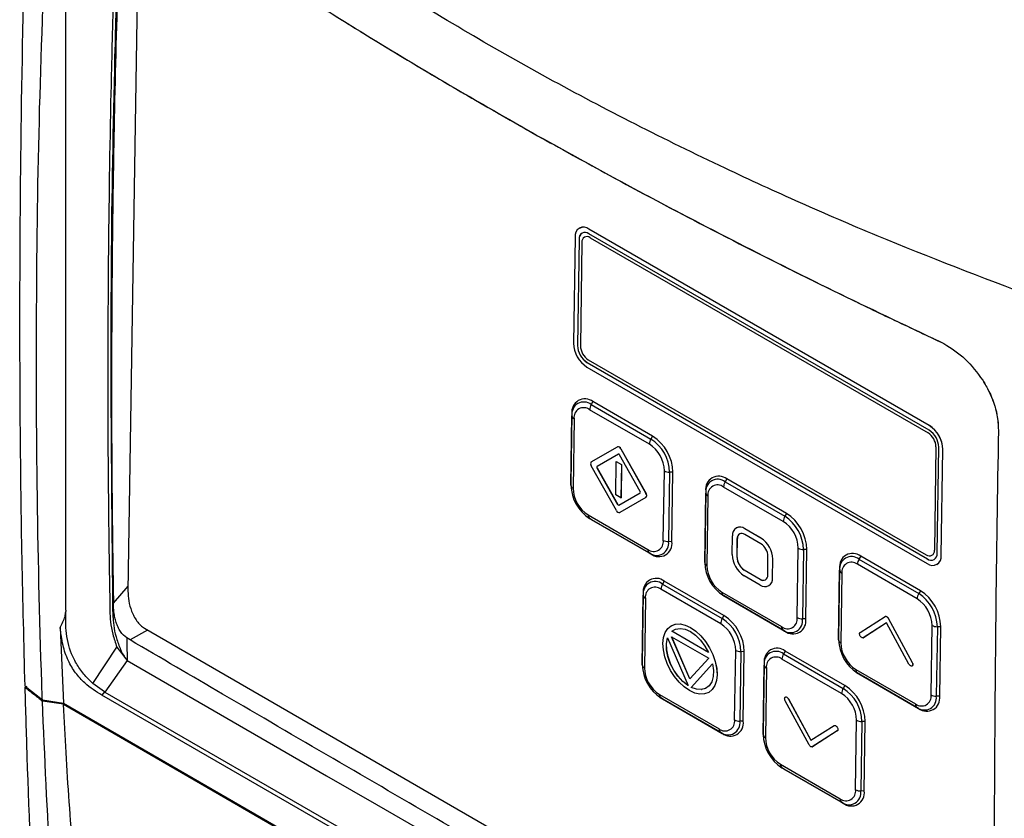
# Model space of a CAD drawing. Header units: millimetres. Extents: x -0.387 to 0.594, y -0.166 to 0.447.
# Tile 89 of 109: x 0.373 to 0.459, y 0.276 to 0.346. Entities that reach past the tile are written whole.
import ezdxf

# ---------------------------------------------------------------- set-up
doc = ezdxf.new("R2010")
doc.units = ezdxf.units.MM
doc.layers.add('FORMAT', color=7, linetype='Continuous')

msp = doc.modelspace()

# ---------------------------------------------------------------- linework, layer by layer
at = {"layer": 'FORMAT', "color": 7, "linetype": 'Continuous', "lineweight": 25}
for p, q in [((0.376901, 0.294369), (0.376901, 0.357966)), ((0.38332, 0.3579), (0.382344, 0.296038)), ((0.421926, 0.327876), (0.421919, 0.327872)), ((0.452601, 0.310149), (0.422762, 0.327375)), ((0.422775, 0.327791), (0.422768, 0.327787)), ((0.452607, 0.31056), (0.422768, 0.327787)), ((0.452614, 0.310564), (0.422775, 0.327791)), ((0.421545, 0.327081), (0.421405, 0.317775)), ((0.421898, 0.326877), (0.421759, 0.317571)), ((0.421905, 0.326881), (0.421766, 0.317575)), ((0.421905, 0.326881), (0.421898, 0.326877)), ((0.422151, 0.326614), (0.422015, 0.317555)), ((0.42287, 0.32703), (0.452498, 0.309925)), ((0.453479, 0.317949), (0.453892, 0.317741)), ((0.421759, 0.317571), (0.421766, 0.317575)), ((0.4226, 0.316097), (0.422592, 0.316093)), ((0.422592, 0.316093), (0.452432, 0.298866)), ((0.4226, 0.316097), (0.452439, 0.29887)), ((0.42271, 0.316324), (0.452337, 0.299219)), ((0.422586, 0.315681), (0.452426, 0.298454)), ((0.457287, 0.314529), (0.457452, 0.314264)), ((0.423119, 0.312653), (0.422968, 0.312398)), ((0.428351, 0.309633), (0.423119, 0.312653)), ((0.42806, 0.308924), (0.422827, 0.311945)), ((0.422968, 0.312398), (0.4282, 0.309377)), ((0.421273, 0.311588), (0.421181, 0.305494)), ((0.421181, 0.305325), (0.421273, 0.31142)), ((0.421273, 0.311588), (0.421273, 0.31142)), ((0.421463, 0.311157), (0.421372, 0.305063)), ((0.452607, 0.31056), (0.452614, 0.310564)), ((0.428351, 0.309633), (0.4282, 0.309377)), ((0.422971, 0.307381), (0.425259, 0.308697)), ((0.425268, 0.308702), (0.425261, 0.308698)), ((0.425559, 0.308524), (0.425566, 0.308528)), ((0.425559, 0.308524), (0.427765, 0.304608)), ((0.425566, 0.308528), (0.427772, 0.304612)), ((0.453192, 0.308694), (0.453057, 0.299635)), ((0.453295, 0.299364), (0.453435, 0.30867)), ((0.453649, 0.29916), (0.453788, 0.308466)), ((0.453656, 0.299164), (0.453795, 0.30847)), ((0.453795, 0.30847), (0.453788, 0.308466)), ((0.42535, 0.308059), (0.423468, 0.306976)), ((0.425353, 0.30806), (0.423475, 0.30698)), ((0.42511, 0.304499), (0.425156, 0.307409)), ((0.425156, 0.307409), (0.425163, 0.307413)), ((0.425156, 0.307409), (0.42562, 0.307141)), ((0.425163, 0.307413), (0.425627, 0.307145)), ((0.42535, 0.308059), (0.425351, 0.308059)), ((0.427264, 0.304781), (0.42545, 0.308001)), ((0.425171, 0.303117), (0.422966, 0.307032)), ((0.423466, 0.30686), (0.423473, 0.306864)), ((0.423466, 0.30686), (0.42528, 0.303642)), ((0.423468, 0.306976), (0.423475, 0.30698)), ((0.423473, 0.306864), (0.425288, 0.303646)), ((0.42562, 0.307141), (0.425574, 0.304231)), ((0.425627, 0.307145), (0.425581, 0.304235)), ((0.42562, 0.307141), (0.425627, 0.307145)), ((0.429286, 0.300494), (0.429378, 0.306588)), ((0.429837, 0.306475), (0.429746, 0.300381)), ((0.430134, 0.306472), (0.429837, 0.306475)), ((0.430042, 0.300378), (0.430134, 0.306472)), ((0.434856, 0.305877), (0.434705, 0.305622)), ((0.434705, 0.305622), (0.439938, 0.302601)), ((0.440089, 0.302856), (0.434856, 0.305877)), ((0.421181, 0.305494), (0.421181, 0.305325)), ((0.43301, 0.304811), (0.432919, 0.298717)), ((0.43301, 0.304811), (0.43301, 0.304643)), ((0.439798, 0.302148), (0.434565, 0.305168)), ((0.425574, 0.304231), (0.42511, 0.304499)), ((0.42538, 0.303584), (0.427262, 0.304664)), ((0.427759, 0.304259), (0.425471, 0.302943)), ((0.427766, 0.304263), (0.425478, 0.302947)), ((0.425574, 0.304231), (0.425581, 0.304235)), ((0.427759, 0.304259), (0.427766, 0.304263)), ((0.427765, 0.304608), (0.427772, 0.304612)), ((0.432919, 0.298549), (0.43301, 0.304643)), ((0.433201, 0.304381), (0.43311, 0.298287)), ((0.42528, 0.303642), (0.425288, 0.303646)), ((0.422689, 0.302727), (0.427922, 0.299706)), ((0.422759, 0.302459), (0.422899, 0.302372)), ((0.428051, 0.299403), (0.422818, 0.302423)), ((0.422964, 0.302333), (0.422818, 0.302423)), ((0.422899, 0.302372), (0.422964, 0.302333)), ((0.422964, 0.302333), (0.428196, 0.299313)), ((0.42547, 0.302942), (0.425477, 0.302946)), ((0.425471, 0.302943), (0.425478, 0.302947)), ((0.440089, 0.302856), (0.439938, 0.302601)), ((0.435688, 0.301591), (0.435681, 0.301587)), ((0.436429, 0.301512), (0.436436, 0.301516)), ((0.437843, 0.300696), (0.436429, 0.301512)), ((0.43785, 0.3007), (0.436436, 0.301516)), ((0.435325, 0.299242), (0.43535, 0.300889)), ((0.435749, 0.298997), (0.435774, 0.300644)), ((0.435757, 0.299001), (0.435781, 0.300648)), ((0.435774, 0.300644), (0.435781, 0.300648)), ((0.437836, 0.300202), (0.436422, 0.301018)), ((0.437843, 0.300696), (0.43785, 0.3007)), ((0.430042, 0.300378), (0.429746, 0.300381)), ((0.441024, 0.293717), (0.441115, 0.299812)), ((0.441575, 0.299699), (0.441484, 0.293605)), ((0.441871, 0.299696), (0.441575, 0.299699)), ((0.44178, 0.293602), (0.441871, 0.299696)), ((0.428196, 0.299313), (0.428051, 0.299403)), ((0.432919, 0.298717), (0.432919, 0.298549)), ((0.435749, 0.298997), (0.435757, 0.299001)), ((0.438436, 0.297446), (0.438461, 0.299093)), ((0.438861, 0.297201), (0.438885, 0.298848)), ((0.438868, 0.297205), (0.438892, 0.298852)), ((0.438885, 0.298848), (0.438892, 0.298852)), ((0.446594, 0.299101), (0.446443, 0.298846)), ((0.446443, 0.298846), (0.451676, 0.295825)), ((0.451826, 0.29608), (0.446594, 0.299101)), ((0.452432, 0.298866), (0.452439, 0.29887)), ((0.453649, 0.29916), (0.453656, 0.299164)), ((0.436375, 0.297889), (0.436382, 0.297893)), ((0.437789, 0.297072), (0.436375, 0.297889)), ((0.437796, 0.297076), (0.436382, 0.297893)), ((0.444748, 0.298035), (0.444657, 0.291941)), ((0.444657, 0.291773), (0.444748, 0.297867)), ((0.444748, 0.298035), (0.444748, 0.297867)), ((0.451535, 0.295371), (0.446303, 0.298392)), ((0.453274, 0.298369), (0.453281, 0.298373)), ((0.437782, 0.296578), (0.436367, 0.297395)), ((0.437789, 0.297072), (0.437796, 0.297076)), ((0.438861, 0.297201), (0.438868, 0.297205)), ((0.444939, 0.297604), (0.444847, 0.29151)), ((0.38107, 0.294972), (0.382351, 0.296471)), ((0.434314, 0.293186), (0.429082, 0.296206)), ((0.429373, 0.296915), (0.429222, 0.29666)), ((0.429222, 0.29666), (0.434455, 0.293639)), ((0.434605, 0.293894), (0.429373, 0.296915)), ((0.43853, 0.296503), (0.438537, 0.296507)), ((0.427527, 0.295849), (0.427436, 0.289755)), ((0.427436, 0.289587), (0.427527, 0.295681)), ((0.427527, 0.295849), (0.427527, 0.295681)), ((0.427717, 0.295419), (0.427626, 0.289324)), ((0.434427, 0.295951), (0.43966, 0.29293)), ((0.434497, 0.295683), (0.434637, 0.295596)), ((0.439788, 0.292626), (0.434556, 0.295647)), ((0.434702, 0.295557), (0.434556, 0.295647)), ((0.434637, 0.295596), (0.434702, 0.295557)), ((0.434702, 0.295557), (0.439934, 0.292536)), ((0.451826, 0.29608), (0.451676, 0.295825)), ((0.376901, 0.294369), (0.376901, 0.294254)), ((0.434605, 0.293894), (0.434455, 0.293639)), ((0.44178, 0.293602), (0.441484, 0.293605)), ((0.446545, 0.292426), (0.448724, 0.293824)), ((0.449006, 0.293661), (0.449013, 0.293665)), ((0.449006, 0.293661), (0.451106, 0.289793)), ((0.449013, 0.293665), (0.451113, 0.289797)), ((0.376394, 0.292849), (0.376691, 0.286209)), ((0.383785, 0.292786), (0.458367, 0.249729)), ((0.429448, 0.292402), (0.429672, 0.292756)), ((0.429672, 0.292756), (0.429972, 0.293007)), ((0.429972, 0.293007), (0.430337, 0.293143)), ((0.429972, 0.293007), (0.42998, 0.293011)), ((0.42998, 0.293011), (0.430344, 0.293147)), ((0.430031, 0.29252), (0.430368, 0.292709)), ((0.430038, 0.292524), (0.430368, 0.292709)), ((0.430337, 0.293143), (0.43075, 0.29316)), ((0.430337, 0.293143), (0.430344, 0.293147)), ((0.430344, 0.293147), (0.430757, 0.293163)), ((0.430368, 0.292709), (0.430764, 0.292767)), ((0.43075, 0.29316), (0.430757, 0.293163)), ((0.43075, 0.29316), (0.431196, 0.293063)), ((0.430757, 0.293163), (0.431203, 0.293067)), ((0.430764, 0.292767), (0.431201, 0.292694)), ((0.431196, 0.293063), (0.431203, 0.293067)), ((0.431196, 0.293063), (0.431663, 0.292849)), ((0.431201, 0.292694), (0.431658, 0.292492)), ((0.431203, 0.293067), (0.43167, 0.292853)), ((0.431663, 0.292849), (0.43167, 0.292853)), ((0.431663, 0.292849), (0.432127, 0.292529)), ((0.43167, 0.292853), (0.432134, 0.292533)), ((0.448858, 0.293258), (0.446823, 0.291951)), ((0.448858, 0.293257), (0.44683, 0.291955)), ((0.450819, 0.289645), (0.448858, 0.293258)), ((0.452762, 0.286941), (0.452853, 0.293035)), ((0.453313, 0.292923), (0.453221, 0.286829)), ((0.453609, 0.29292), (0.453313, 0.292923)), ((0.453518, 0.286826), (0.453609, 0.29292)), ((0.382538, 0.291759), (0.382237, 0.291937)), ((0.382238, 0.291933), (0.382238, 0.291938)), ((0.384052, 0.292632), (0.382537, 0.291758)), ((0.42925, 0.291453), (0.429303, 0.291964)), ((0.429303, 0.291964), (0.429448, 0.292402)), ((0.429567, 0.291451), (0.42966, 0.29194)), ((0.429574, 0.291455), (0.429664, 0.29193)), ((0.42966, 0.29194), (0.431451, 0.287758)), ((0.430013, 0.292035), (0.433264, 0.290158)), ((0.431596, 0.28834), (0.430013, 0.292035)), ((0.431602, 0.288346), (0.430025, 0.292028)), ((0.430031, 0.29252), (0.430038, 0.292524)), ((0.433261, 0.290655), (0.430031, 0.29252)), ((0.433254, 0.290667), (0.430038, 0.292524)), ((0.431658, 0.292492), (0.432114, 0.292167)), ((0.432114, 0.292167), (0.432547, 0.291738)), ((0.432127, 0.292529), (0.432134, 0.292533)), ((0.432127, 0.292529), (0.432571, 0.292111)), ((0.432134, 0.292533), (0.432578, 0.292115)), ((0.432571, 0.292111), (0.432578, 0.292115)), ((0.432571, 0.292111), (0.432976, 0.291622)), ((0.432578, 0.292115), (0.432983, 0.291626)), ((0.439934, 0.292536), (0.439788, 0.292626)), ((0.444657, 0.291941), (0.444657, 0.291773)), ((0.446823, 0.291951), (0.44683, 0.291955)), ((0.379268, 0.287949), (0.381364, 0.291142)), ((0.381364, 0.291143), (0.382278, 0.289949)), ((0.429287, 0.290889), (0.42925, 0.291453)), ((0.429567, 0.291451), (0.429574, 0.291455)), ((0.429576, 0.290898), (0.429567, 0.291451)), ((0.429583, 0.290902), (0.429574, 0.291455)), ((0.432547, 0.291738), (0.432935, 0.291227)), ((0.432935, 0.291227), (0.433261, 0.290655)), ((0.432976, 0.291622), (0.432983, 0.291626)), ((0.432976, 0.291622), (0.43333, 0.291072)), ((0.432983, 0.291626), (0.433337, 0.291076)), ((0.43333, 0.291072), (0.433337, 0.291076)), ((0.43333, 0.291072), (0.433618, 0.290484)), ((0.433337, 0.291076), (0.433625, 0.290488)), ((0.429416, 0.290293), (0.429287, 0.290889)), ((0.429626, 0.289688), (0.429416, 0.290293)), ((0.429576, 0.290898), (0.429583, 0.290902)), ((0.42969, 0.290304), (0.429576, 0.290898)), ((0.429697, 0.290308), (0.429583, 0.290902)), ((0.42969, 0.290304), (0.429697, 0.290308)), ((0.429898, 0.289704), (0.42969, 0.290304)), ((0.429905, 0.289708), (0.429697, 0.290308)), ((0.433264, 0.290158), (0.431596, 0.28834)), ((0.433618, 0.290484), (0.433625, 0.290488)), ((0.433618, 0.290484), (0.433831, 0.289881)), ((0.433625, 0.290488), (0.433838, 0.289885)), ((0.435541, 0.284755), (0.435632, 0.29085)), ((0.436091, 0.290737), (0.436, 0.284643)), ((0.436388, 0.290734), (0.436091, 0.290737)), ((0.436297, 0.28464), (0.436388, 0.290734)), ((0.444921, 0.287062), (0.439688, 0.290083)), ((0.439979, 0.290792), (0.439828, 0.290537)), ((0.439828, 0.290537), (0.445061, 0.287516)), ((0.445212, 0.287771), (0.439979, 0.290792)), ((0.382278, 0.289949), (0.380325, 0.287198)), ((0.427436, 0.289755), (0.427436, 0.289587)), ((0.429916, 0.289096), (0.429626, 0.289688)), ((0.429898, 0.289704), (0.429905, 0.289708)), ((0.430199, 0.28912), (0.429898, 0.289704)), ((0.430206, 0.289124), (0.429905, 0.289708)), ((0.431723, 0.287601), (0.433608, 0.28966)), ((0.43173, 0.287605), (0.433609, 0.289657)), ((0.433608, 0.28966), (0.433688, 0.289075)), ((0.433831, 0.289881), (0.433838, 0.289885)), ((0.433831, 0.289881), (0.43396, 0.289281)), ((0.433838, 0.289885), (0.433967, 0.289285)), ((0.43396, 0.289281), (0.433967, 0.289285)), ((0.43396, 0.289281), (0.433997, 0.288712)), ((0.433967, 0.289285), (0.434004, 0.288716)), ((0.438133, 0.289726), (0.438042, 0.283632)), ((0.438042, 0.283464), (0.438133, 0.289558)), ((0.438133, 0.289726), (0.438133, 0.289558)), ((0.438324, 0.289295), (0.438233, 0.283201)), ((0.451106, 0.289793), (0.451113, 0.289797)), ((0.430273, 0.288544), (0.429916, 0.289096)), ((0.430199, 0.28912), (0.430206, 0.289124)), ((0.430568, 0.288585), (0.430199, 0.28912)), ((0.430575, 0.288589), (0.430206, 0.289124)), ((0.430681, 0.288051), (0.430273, 0.288544)), ((0.430568, 0.288585), (0.430575, 0.288589)), ((0.430994, 0.288122), (0.430568, 0.288585)), ((0.431001, 0.288126), (0.430575, 0.288589)), ((0.43366, 0.288543), (0.433532, 0.28809)), ((0.433688, 0.289075), (0.43366, 0.288543)), ((0.433997, 0.288712), (0.433944, 0.288198)), ((0.434004, 0.288716), (0.433951, 0.288202)), ((0.433997, 0.288712), (0.434004, 0.288716)), ((0.446165, 0.289174), (0.451397, 0.286154)), ((0.446234, 0.288906), (0.446375, 0.288819)), ((0.451526, 0.28585), (0.446294, 0.288871)), ((0.446439, 0.288781), (0.446294, 0.288871)), ((0.446375, 0.288819), (0.446439, 0.288781)), ((0.446439, 0.288781), (0.451672, 0.28576)), ((0.373323, 0.287709), (0.374837, 0.286497)), ((0.373471, 0.287694), (0.373325, 0.287617)), ((0.380294, 0.287216), (0.379268, 0.287949)), ((0.431122, 0.287637), (0.430681, 0.288051)), ((0.430994, 0.288122), (0.431001, 0.288126)), ((0.431451, 0.287758), (0.430994, 0.288122)), ((0.431445, 0.287773), (0.431001, 0.288126)), ((0.43158, 0.287317), (0.431122, 0.287637)), ((0.431723, 0.287601), (0.43173, 0.287605)), ((0.432184, 0.287435), (0.431723, 0.287601)), ((0.432191, 0.287439), (0.43173, 0.287605)), ((0.432997, 0.287504), (0.432616, 0.287405)), ((0.433002, 0.287508), (0.432623, 0.287409)), ((0.433308, 0.287738), (0.432997, 0.287504)), ((0.433532, 0.28809), (0.433308, 0.287738)), ((0.433799, 0.287757), (0.433572, 0.287407)), ((0.433806, 0.287761), (0.433579, 0.287411)), ((0.433944, 0.288198), (0.433799, 0.287757)), ((0.433799, 0.287757), (0.433806, 0.287761)), ((0.433951, 0.288202), (0.433806, 0.287761)), ((0.433944, 0.288198), (0.433951, 0.288202)), ((0.445212, 0.287771), (0.445061, 0.287516)), ((0.380294, 0.287216), (0.380067, 0.286922)), ((0.455608, 0.243312), (0.380067, 0.286922)), ((0.380294, 0.287216), (0.380324, 0.287197)), ((0.380325, 0.287198), (0.455803, 0.243624)), ((0.428944, 0.286989), (0.434176, 0.283968)), ((0.429013, 0.286721), (0.429154, 0.286634)), ((0.434305, 0.283664), (0.429073, 0.286685)), ((0.429218, 0.286595), (0.429073, 0.286685)), ((0.429154, 0.286634), (0.429218, 0.286595)), ((0.432045, 0.287105), (0.43158, 0.287317)), ((0.432492, 0.287008), (0.432045, 0.287105)), ((0.432184, 0.287435), (0.432191, 0.287439)), ((0.432616, 0.287405), (0.432184, 0.287435)), ((0.432623, 0.287409), (0.432191, 0.287439)), ((0.432907, 0.287023), (0.432492, 0.287008)), ((0.432616, 0.287405), (0.432623, 0.287409)), ((0.433271, 0.287159), (0.432907, 0.287023)), ((0.433572, 0.287407), (0.433271, 0.287159)), ((0.433271, 0.287159), (0.433278, 0.287163)), ((0.433579, 0.287411), (0.433278, 0.287163)), ((0.433572, 0.287407), (0.433579, 0.287411)), ((0.439988, 0.286753), (0.439995, 0.286756)), ((0.453518, 0.286826), (0.453221, 0.286829)), ((0.374837, 0.286497), (0.376691, 0.286209)), ((0.376695, 0.286117), (0.374841, 0.286405)), ((0.376691, 0.286209), (0.458466, 0.239)), ((0.376695, 0.286117), (0.458467, 0.238909)), ((0.429218, 0.286595), (0.434451, 0.283574)), ((0.442063, 0.282563), (0.439975, 0.286438)), ((0.440263, 0.286583), (0.44027, 0.286587)), ((0.440263, 0.286583), (0.442213, 0.282965)), ((0.44027, 0.286587), (0.44222, 0.282969)), ((0.451672, 0.28576), (0.451526, 0.28585)), ((0.436297, 0.28464), (0.436, 0.284643)), ((0.442213, 0.282965), (0.444258, 0.284254)), ((0.444401, 0.284242), (0.444408, 0.284246)), ((0.444533, 0.284103), (0.44454, 0.284107)), ((0.446147, 0.278632), (0.446238, 0.284726)), ((0.446698, 0.284614), (0.446607, 0.27852)), ((0.446994, 0.284611), (0.446698, 0.284614)), ((0.446903, 0.278517), (0.446994, 0.284611)), ((0.434451, 0.283574), (0.434305, 0.283664)), ((0.438042, 0.283632), (0.438042, 0.283464)), ((0.444535, 0.283779), (0.442346, 0.282399)), ((0.444542, 0.283783), (0.442353, 0.282402)), ((0.444535, 0.283779), (0.444542, 0.283783)), ((0.442346, 0.282399), (0.442353, 0.282402)), ((0.43955, 0.280865), (0.444783, 0.277845)), ((0.43962, 0.280597), (0.43976, 0.28051)), ((0.444912, 0.277541), (0.439679, 0.280562)), ((0.439825, 0.280472), (0.439679, 0.280562)), ((0.43976, 0.28051), (0.439825, 0.280472)), ((0.439825, 0.280472), (0.445057, 0.277451)), ((0.446903, 0.278517), (0.446607, 0.27852)), ((0.445057, 0.277451), (0.444912, 0.277541))]:
    msp.add_line(p, q, dxfattribs=at)
at = {"layer": 'FORMAT', "color": 7, "linetype": 'Continuous', "lineweight": 25, "flags": 128}
msp.add_lwpolyline([(0.382278, 0.289948), (0.391017, 0.284903), (0.399757, 0.279858), (0.404126, 0.277336), (0.408496, 0.274813), (0.41992, 0.268218)], dxfattribs=at)
at = {"layer": 'FORMAT', "color": 7, "linetype": 'Continuous', "lineweight": 25}
for centre, radius, start, end in [((0.422296, 0.327191), 0.0007595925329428, 51.627713, 188.367873), ((0.422429, 0.326955), 0.0005361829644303, 51.627713, 188.367873), ((0.42251, 0.326936), 0.0006070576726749, 124.062992, 185.249557), ((0.422276, 0.327088), 0.0008620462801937, 54.635944, 113.911449), ((0.422593, 0.326679), 0.0004468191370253, 51.627713, 188.367873), ((0.423978, 0.317846), 0.0025738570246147, 181.583314, 237.265735), ((0.423575, 0.317621), 0.0018168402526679, 181.583314, 237.265735), ((0.423582, 0.317625), 0.001816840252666, 181.583314, 237.265735), ((0.423529, 0.317597), 0.0015140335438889, 181.583314, 237.265735), ((0.422407, 0.311755), 0.0011463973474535, 51.627713, 188.367873), ((0.422314, 0.311573), 0.0010527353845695, 51.627713, 188.367873), ((0.422301, 0.31128), 0.0008473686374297, 51.627713, 188.367873), ((0.423777, 0.3119), 0.0009502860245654, 148.348783, 177.27632), ((0.421596, 0.311454), 0.0003256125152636, 186.068663, 245.815481), ((0.451618, 0.30862), 0.0018168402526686, 1.583314, 57.265735), ((0.451215, 0.308395), 0.0025738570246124, 1.583314, 57.265735), ((0.451222, 0.308399), 0.0025738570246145, 1.583314, 57.265735), ((0.429009, 0.308879), 0.0009502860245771, 148.348783, 177.27632), ((0.426271, 0.306377), 0.003567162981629, 1.583314, 57.265735), ((0.42625, 0.306365), 0.0038845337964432, 1.583314, 57.265735), ((0.451679, 0.308652), 0.0015140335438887, 1.583314, 57.265735), ((0.425311, 0.308441), 0.0002618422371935, 18.520518, 101.389416), ((0.425318, 0.308444), 0.0002618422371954, 18.520518, 101.389416), ((0.426507, 0.306509), 0.0028712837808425, 1.583314, 57.265735), ((0.42317, 0.307203), 0.000267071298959, 138.258398, 219.932618), ((0.425367, 0.307973), 8.72807457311e-05, 18.520518, 101.389416), ((0.423535, 0.306917), 8.90546748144e-05, 138.26797, 219.95485), ((0.423542, 0.306921), 8.90546748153e-05, 138.26797, 219.95485), ((0.429828, 0.307433), 0.0009577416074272, 241.92747, 270.531994), ((0.434145, 0.304978), 0.0011463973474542, 51.627713, 188.367873), ((0.434052, 0.304797), 0.0010527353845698, 51.627713, 188.367873), ((0.435514, 0.305123), 0.0009502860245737, 148.348783, 177.27632), ((0.424747, 0.305424), 0.0035671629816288, 181.583314, 237.265735), ((0.421505, 0.30536), 0.0003256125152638, 186.068663, 245.815481), ((0.424242, 0.305142), 0.0028712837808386, 181.583314, 237.265735), ((0.427196, 0.304723), 8.89849015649e-05, 318.212659, 39.946543), ((0.434039, 0.304504), 0.0008473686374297, 51.627713, 188.367873), ((0.42756, 0.304437), 0.0002670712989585, 318.258398, 39.932618), ((0.427567, 0.304441), 0.0002670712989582, 318.258398, 39.932618), ((0.433334, 0.304678), 0.0003256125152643, 186.068663, 245.815481), ((0.425419, 0.3032), 0.0002618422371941, 198.520518, 281.389416), ((0.425363, 0.30367), 8.72879758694e-05, 198.557103, 281.352831), ((0.425372, 0.303675), 8.926699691e-05, 199.125588, 278.530442), ((0.423023, 0.302689), 0.0003355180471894, 173.578943, 232.44974), ((0.440747, 0.302102), 0.0009502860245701, 148.348783, 177.27632), ((0.438009, 0.2996), 0.0035671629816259, 1.583314, 57.265735), ((0.437988, 0.299589), 0.0038845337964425, 1.583314, 57.265735), ((0.436013, 0.300987), 0.0006702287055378, 51.627713, 188.367873), ((0.435996, 0.300896), 0.0007606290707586, 54.635944, 113.911449), ((0.438245, 0.299732), 0.0028712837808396, 1.583314, 57.265735), ((0.428448, 0.30037), 0.0008473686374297, 231.627713, 8.367873), ((0.429737, 0.301339), 0.0009577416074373, 241.92747, 270.531994), ((0.436172, 0.300703), 0.0004021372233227, 51.627713, 188.367873), ((0.436235, 0.30069), 0.0004552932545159, 124.062992, 185.249557), ((0.436615, 0.298785), 0.0022710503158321, 1.583314, 57.265735), ((0.436622, 0.298789), 0.002271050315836, 1.583314, 57.265735), ((0.428255, 0.299669), 0.0003355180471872, 173.578943, 232.44974), ((0.428704, 0.300228), 0.0010527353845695, 231.627713, 8.367873), ((0.428908, 0.300211), 0.0011463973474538, 231.627713, 8.367873), ((0.437099, 0.299055), 0.0013626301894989, 1.583314, 57.265735), ((0.441566, 0.300657), 0.0009577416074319, 241.92747, 270.531994), ((0.452614, 0.29957), 0.0004468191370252, 231.627713, 8.367873), ((0.437595, 0.299305), 0.0022710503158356, 181.583314, 237.265735), ((0.437112, 0.299035), 0.0013626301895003, 181.583314, 237.265735), ((0.437119, 0.299039), 0.0013626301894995, 181.583314, 237.265735), ((0.445882, 0.298202), 0.0011463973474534, 51.627713, 188.367873), ((0.44579, 0.29802), 0.0010527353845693, 51.627713, 188.367873), ((0.447252, 0.298347), 0.0009502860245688, 148.348783, 177.27632), ((0.452897, 0.29905), 0.0007595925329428, 231.627713, 8.367873), ((0.452765, 0.299286), 0.0005361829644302, 231.627713, 8.367873), ((0.452791, 0.299366), 0.000608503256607, 234.635944, 293.911449), ((0.452823, 0.299074), 0.0008372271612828, 303.137169, 6.17538), ((0.436485, 0.298648), 0.0035671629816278, 181.583314, 237.265735), ((0.433243, 0.298584), 0.000325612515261, 186.068663, 245.815481), ((0.43598, 0.298366), 0.0028712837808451, 181.583314, 237.265735), ((0.445072, 0.297901), 0.0003256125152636, 186.068663, 245.815481), ((0.445777, 0.297728), 0.0008473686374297, 51.627713, 188.367873), ((0.428661, 0.296016), 0.0011463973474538, 51.627713, 188.367873), ((0.438198, 0.297104), 0.0006702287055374, 231.627713, 8.367873), ((0.438039, 0.297388), 0.0004021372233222, 231.627713, 8.367873), ((0.43806, 0.297448), 0.000456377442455, 234.635944, 293.911449), ((0.438112, 0.297136), 0.0007588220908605, 304.062992, 5.249557), ((0.428569, 0.295834), 0.0010527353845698, 51.627713, 188.367873), ((0.428556, 0.295542), 0.0008473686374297, 51.627713, 188.367873), ((0.430031, 0.296161), 0.0009502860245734, 148.348783, 177.27632), ((0.427851, 0.295716), 0.0003256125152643, 186.068663, 245.815481), ((0.43476, 0.295913), 0.0003355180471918, 173.578943, 232.44974), ((0.449983, 0.292956), 0.0028712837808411, 1.583314, 57.265735), ((0.452485, 0.295326), 0.0009502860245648, 148.348783, 177.27632), ((0.449747, 0.292824), 0.003567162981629, 1.583314, 57.265735), ((0.449726, 0.292812), 0.0038845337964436, 1.583314, 57.265735), ((0.435264, 0.29314), 0.000950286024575, 148.348783, 177.27632), ((0.432526, 0.290638), 0.0035671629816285, 1.583314, 57.265735), ((0.432505, 0.290627), 0.0038845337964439, 1.583314, 57.265735), ((0.440186, 0.293594), 0.0008473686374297, 231.627713, 8.367873), ((0.440442, 0.293452), 0.0010527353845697, 231.627713, 8.367873), ((0.440646, 0.293435), 0.0011463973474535, 231.627713, 8.367873), ((0.441475, 0.294563), 0.0009577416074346, 241.92747, 270.531994), ((0.432762, 0.29077), 0.0028712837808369, 1.583314, 57.265735), ((0.439993, 0.292892), 0.0003355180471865, 173.578943, 232.44974), ((0.453304, 0.29388), 0.0009577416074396, 241.92747, 270.531994), ((0.439268, 0.289893), 0.0011463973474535, 51.627713, 188.367873), ((0.448223, 0.291871), 0.0035671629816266, 181.583314, 237.265735), ((0.444981, 0.291807), 0.0003256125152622, 186.068663, 245.815481), ((0.447717, 0.29159), 0.0028712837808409, 181.583314, 237.265735), ((0.436083, 0.291695), 0.0009577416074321, 241.92747, 270.531994), ((0.439175, 0.289711), 0.0010527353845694, 51.627713, 188.367873), ((0.439162, 0.289419), 0.000847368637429, 51.627713, 188.367873), ((0.440637, 0.290038), 0.0009502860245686, 148.348783, 177.27632), ((0.431002, 0.289686), 0.0035671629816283, 181.583314, 237.265735), ((0.42776, 0.289621), 0.0003256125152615, 186.068663, 245.815481), ((0.430496, 0.289404), 0.0028712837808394, 181.583314, 237.265735), ((0.438457, 0.289593), 0.0003256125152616, 186.068663, 245.815481), ((0.446498, 0.289137), 0.0003355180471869, 173.578943, 232.44974), ((0.44587, 0.287017), 0.0009502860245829, 148.348783, 177.27632), ((0.443132, 0.284515), 0.0035671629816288, 1.583314, 57.265735), ((0.443111, 0.284503), 0.0038845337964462, 1.583314, 57.265735), ((0.429277, 0.286951), 0.0003355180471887, 173.578943, 232.44974), ((0.443368, 0.284647), 0.0028712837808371, 1.583314, 57.265735), ((0.451923, 0.286818), 0.0008473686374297, 231.627713, 8.367873), ((0.45218, 0.286675), 0.0010527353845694, 231.627713, 8.367873), ((0.452383, 0.286659), 0.0011463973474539, 231.627713, 8.367873), ((0.453212, 0.287786), 0.0009577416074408, 241.92747, 270.531994), ((0.451731, 0.286116), 0.0003355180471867, 173.578943, 232.44974), ((0.434702, 0.284632), 0.0008473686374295, 231.627713, 8.367873), ((0.434959, 0.28449), 0.0010527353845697, 231.627713, 8.367873), ((0.435162, 0.284473), 0.0011463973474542, 231.627713, 8.367873), ((0.435991, 0.2856), 0.0009577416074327, 241.92747, 270.531994), ((0.446689, 0.285571), 0.000957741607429, 241.92747, 270.531994), ((0.43451, 0.28393), 0.0003355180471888, 173.578943, 232.44974), ((0.441608, 0.283562), 0.0035671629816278, 181.583314, 237.265735), ((0.438366, 0.283498), 0.0003256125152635, 186.068663, 245.815481), ((0.441103, 0.283281), 0.0028712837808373, 181.583314, 237.265735), ((0.439884, 0.280828), 0.0003355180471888, 173.578943, 232.44974), ((0.445309, 0.278509), 0.0008473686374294, 231.627713, 8.367873), ((0.445565, 0.278366), 0.0010527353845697, 231.627713, 8.367873), ((0.445769, 0.27835), 0.0011463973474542, 231.627713, 8.367873), ((0.446598, 0.279477), 0.0009577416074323, 241.92747, 270.531994), ((0.445116, 0.277807), 0.0003355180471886, 173.578943, 232.44974)]:
    msp.add_arc(centre, radius, start, end, dxfattribs=at)
for points, knots in [([(0.3733230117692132, 0.2877088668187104), (0.3732284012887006, 0.2914287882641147), (0.3730391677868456, 0.2988691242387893), (0.3728461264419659, 0.313871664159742), (0.3728714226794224, 0.3317333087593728), (0.3732495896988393, 0.3525345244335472), (0.3737648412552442, 0.3658407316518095), (0.3740225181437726, 0.3724951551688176)], [0, 0, 0, 0, 0.1343739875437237, 0.2687657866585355, 0.537670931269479, 0.7687896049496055, 1, 1, 1, 1]), ([(0.46188908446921, 0.3217689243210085), (0.4572370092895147, 0.3235385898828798), (0.45025561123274, 0.3261943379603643), (0.4412901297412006, 0.3300715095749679), (0.4341957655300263, 0.3333179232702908), (0.4267926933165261, 0.3369496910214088), (0.4191231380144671, 0.3409992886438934), (0.411670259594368, 0.3452337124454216), (0.404044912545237, 0.349893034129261), (0.3963060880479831, 0.3550041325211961), (0.3885189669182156, 0.3606056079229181), (0.3810439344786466, 0.3664189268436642), (0.3763638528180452, 0.3704689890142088), (0.374022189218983, 0.3724954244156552)], [0, 0, 0, 0, 0.1362650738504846, 0.2044938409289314, 0.2728141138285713, 0.3562397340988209, 0.4397506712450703, 0.5235200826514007, 0.6073763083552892, 0.7051890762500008, 0.803139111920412, 0.9015012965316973, 1, 1, 1, 1]), ([(0.3814059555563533, 0.3585815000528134), (0.3813608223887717, 0.3573521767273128), (0.3812747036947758, 0.3550065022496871), (0.3811590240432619, 0.3514929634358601), (0.3810054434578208, 0.3464422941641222), (0.3807813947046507, 0.3375729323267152), (0.3805719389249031, 0.3239543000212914), (0.3805596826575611, 0.3118526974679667), (0.3806306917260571, 0.3033595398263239), (0.3806737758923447, 0.3000280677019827), (0.3807080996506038, 0.2973211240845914), (0.3807607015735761, 0.2952855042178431), (0.3807369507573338, 0.2937049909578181), (0.3809904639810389, 0.2922639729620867), (0.3812392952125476, 0.291516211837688), (0.3813636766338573, 0.291142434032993)], [0, 0, 0, 0, 0.0540864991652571, 0.1032025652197, 0.1549548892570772, 0.2771203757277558, 0.4959762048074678, 0.7613815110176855, 0.8203182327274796, 0.8794647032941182, 0.9120011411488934, 0.9432077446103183, 0.9711687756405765, 0.9855883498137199, 1, 1, 1, 1]), ([(0.3810398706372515, 0.2937164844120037), (0.3809273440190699, 0.3043749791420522), (0.3807517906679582, 0.3210033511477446), (0.3811300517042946, 0.3405938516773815), (0.3814201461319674, 0.3505713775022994), (0.3815715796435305, 0.3549769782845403), (0.381641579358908, 0.3569179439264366), (0.3816770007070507, 0.3578524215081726), (0.3816919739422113, 0.3582633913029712), (0.3816985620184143, 0.3584442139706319)], [0, 0, 0, 0, 0.4998351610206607, 0.7797953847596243, 0.9030815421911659, 0.9573511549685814, 0.9812338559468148, 0.9917430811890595, 1, 1, 1, 1]), ([(0.3817496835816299, 0.3583929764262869), (0.3817127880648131, 0.3573377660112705), (0.381600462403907, 0.354125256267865), (0.3813500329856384, 0.3466048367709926), (0.3811422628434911, 0.3380258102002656), (0.3809683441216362, 0.3273496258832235), (0.3809012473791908, 0.3188489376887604), (0.380905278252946, 0.3103892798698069), (0.3809429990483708, 0.3043239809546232), (0.381000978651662, 0.2991868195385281), (0.3810504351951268, 0.2961603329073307), (0.3810698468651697, 0.2949724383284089)], [0, 0, 0, 0, 0.0492403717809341, 0.1499086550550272, 0.3512484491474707, 0.4519167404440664, 0.6532565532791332, 0.7539248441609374, 0.8545931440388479, 0.9429278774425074, 0.9999999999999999, 0.9999999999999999, 0.9999999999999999, 0.9999999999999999]), ([(0.3748373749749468, 0.286497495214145), (0.3748206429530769, 0.2869897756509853), (0.3746068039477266, 0.2932812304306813), (0.3743310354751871, 0.3054057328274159), (0.3742914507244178, 0.3229364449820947), (0.3745872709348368, 0.3405459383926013), (0.375098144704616, 0.3523480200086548), (0.3753536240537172, 0.3582500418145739)], [0, 0, 0, 0, 0.0207649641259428, 0.2653809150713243, 0.5100716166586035, 0.7549950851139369, 1, 1, 1, 1]), ([(0.3890211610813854, 0.3539503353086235), (0.3893755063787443, 0.3537112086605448), (0.3902438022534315, 0.3531252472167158), (0.3918007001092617, 0.3520866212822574), (0.393356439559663, 0.351061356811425), (0.3947751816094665, 0.3501366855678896), (0.3959155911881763, 0.3493989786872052), (0.3971556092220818, 0.3486033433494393), (0.3984971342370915, 0.3477500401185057), (0.3999421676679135, 0.3468393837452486), (0.4014926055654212, 0.3458717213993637), (0.4049373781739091, 0.3437444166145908), (0.4104529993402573, 0.3404206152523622), (0.4156206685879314, 0.3374791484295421), (0.4182660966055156, 0.3359733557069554)], [0, 0, 0, 0, 0.0391791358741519, 0.0960054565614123, 0.1704889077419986, 0.207821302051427, 0.2484044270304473, 0.2922424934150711, 0.3393402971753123, 0.3896995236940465, 0.4433195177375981, 0.5001982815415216, 0.7441420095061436, 1, 1, 1, 1]), ([(0.3890211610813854, 0.3539503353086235), (0.3913152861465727, 0.3524206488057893), (0.395896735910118, 0.3493658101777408), (0.403114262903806, 0.3448426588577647), (0.410536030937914, 0.3403715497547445), (0.4156919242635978, 0.3374379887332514), (0.4182660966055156, 0.3359733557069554)], [0, 0, 0, 0, 0.2511094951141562, 0.5014746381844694, 0.7511022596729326, 1, 1, 1, 1]), ([(0.4182660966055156, 0.3359733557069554), (0.4202243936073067, 0.3348832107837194), (0.424142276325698, 0.3327022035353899), (0.4311733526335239, 0.3289460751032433), (0.4383835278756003, 0.3252372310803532), (0.4450812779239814, 0.3219361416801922), (0.449403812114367, 0.3198562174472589), (0.4521128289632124, 0.3185867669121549), (0.453369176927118, 0.3179892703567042), (0.4538921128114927, 0.3177405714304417)], [0, 0, 0, 0, 0.1742354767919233, 0.34858561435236, 0.6081009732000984, 0.7825801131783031, 0.8996939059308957, 0.958249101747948, 1, 1, 1, 1]), ([(0.4182660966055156, 0.3359733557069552), (0.4210432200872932, 0.3344340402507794), (0.4266011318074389, 0.3313533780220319), (0.4352919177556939, 0.3268127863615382), (0.4442204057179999, 0.3223281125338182), (0.4503914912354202, 0.3194093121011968), (0.4534791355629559, 0.3179489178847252)], [0, 0, 0, 0, 0.2491659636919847, 0.4986607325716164, 0.7491596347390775, 1, 1, 1, 1]), ([(0.4182660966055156, 0.3359733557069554), (0.4202243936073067, 0.3348832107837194), (0.424142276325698, 0.3327022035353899), (0.4311733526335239, 0.3289460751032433), (0.4383835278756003, 0.3252372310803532), (0.4450812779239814, 0.3219361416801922), (0.449403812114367, 0.3198562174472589), (0.4521128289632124, 0.3185867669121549), (0.453369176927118, 0.3179892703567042), (0.4538921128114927, 0.3177405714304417)], [0, 0, 0, 0, 0.1742354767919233, 0.34858561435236, 0.6081009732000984, 0.7825801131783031, 0.8996939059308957, 0.958249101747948, 1, 1, 1, 1]), ([(0.4538921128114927, 0.3177405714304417), (0.454539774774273, 0.3173285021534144), (0.4558334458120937, 0.3165054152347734), (0.4568030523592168, 0.3151875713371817), (0.4572872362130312, 0.3145294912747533)], [0, 0, 0, 0, 0.5006388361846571, 1, 1, 1, 1]), ([(0.4538921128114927, 0.3177405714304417), (0.454539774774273, 0.3173285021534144), (0.4558334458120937, 0.3165054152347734), (0.4568030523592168, 0.3151875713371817), (0.4572872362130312, 0.3145294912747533)], [0, 0, 0, 0, 0.5006388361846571, 1, 1, 1, 1]), ([(0.4572872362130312, 0.3145294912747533), (0.4573860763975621, 0.3143697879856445), (0.4575844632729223, 0.314049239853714), (0.4579276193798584, 0.3133894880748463), (0.4582827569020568, 0.312536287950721), (0.4585299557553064, 0.3116177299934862), (0.4586523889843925, 0.3108166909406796), (0.4586595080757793, 0.3103762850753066), (0.4586630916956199, 0.3101545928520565)], [0, 0, 0, 0, 0.1137483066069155, 0.2283096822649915, 0.4549030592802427, 0.6879319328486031, 0.8429106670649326, 1, 1, 1, 1]), ([(0.4572872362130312, 0.3145294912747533), (0.4574785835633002, 0.3142062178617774), (0.4580541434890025, 0.3132338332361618), (0.4585832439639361, 0.3117005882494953), (0.4586400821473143, 0.3106000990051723), (0.4586630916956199, 0.3101545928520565)], [0, 0, 0, 0, 0.2286400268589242, 0.6877337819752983, 1, 1, 1, 1]), ([(0.4586630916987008, 0.3101545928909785), (0.4585774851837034, 0.3047028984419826), (0.4584062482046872, 0.2937979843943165), (0.4582908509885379, 0.2776496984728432), (0.4582780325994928, 0.2616552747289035), (0.4583542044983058, 0.2485305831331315), (0.4584453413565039, 0.2407576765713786), (0.4584751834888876, 0.2382124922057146)], [0, 0, 0, 0, 0.2227048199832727, 0.4454719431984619, 0.6684202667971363, 0.8914265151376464, 1, 1, 1, 1]), ([(0.3823437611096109, 0.296037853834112), (0.3823553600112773, 0.2957575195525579), (0.3823785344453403, 0.2951974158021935), (0.382634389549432, 0.2942778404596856), (0.3830182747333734, 0.2935288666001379), (0.3834345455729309, 0.2930274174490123), (0.3836682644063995, 0.292866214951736), (0.3837849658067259, 0.2927857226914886)], [0, 0, 0, 0, 0.2499879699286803, 0.4994722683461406, 0.7491022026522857, 0.8747207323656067, 1, 1, 1, 1]), ([(0.3822383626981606, 0.2919379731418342), (0.3820433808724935, 0.2921027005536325), (0.3817468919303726, 0.2923531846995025), (0.3814782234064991, 0.2928672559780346), (0.3813058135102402, 0.293298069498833), (0.3811853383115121, 0.2937454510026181), (0.3810861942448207, 0.2943242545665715), (0.3810763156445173, 0.2947159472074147), (0.3810698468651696, 0.2949724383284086)], [0, 0, 0, 0, 0.2492005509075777, 0.3789338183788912, 0.4991851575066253, 0.6172591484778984, 0.7493707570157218, 0.9999999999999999, 0.9999999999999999, 0.9999999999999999, 0.9999999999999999]), ([(0.3763942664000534, 0.2928488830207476), (0.3765714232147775, 0.2931731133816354), (0.37682573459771, 0.2936385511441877), (0.3768757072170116, 0.2941097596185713), (0.3768908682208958, 0.2942527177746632)], [0, 0, 0, 0, 0.696613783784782, 1, 1, 1, 1]), ([(0.3792681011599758, 0.2879489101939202), (0.3790946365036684, 0.2881140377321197), (0.3786694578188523, 0.2885187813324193), (0.3780316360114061, 0.2893155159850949), (0.3774699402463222, 0.2902972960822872), (0.3771151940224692, 0.2913195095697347), (0.376865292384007, 0.2926500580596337), (0.3768860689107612, 0.293621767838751), (0.3768995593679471, 0.2942527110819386)], [0, 0, 0, 0, 0.1044655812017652, 0.2560552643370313, 0.4026184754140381, 0.5411789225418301, 0.7020817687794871, 1, 1, 1, 1]), ([(0.3810398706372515, 0.2937164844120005), (0.3810604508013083, 0.2934140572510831), (0.3811016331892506, 0.2928088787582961), (0.3813499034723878, 0.2917865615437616), (0.3816707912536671, 0.2909383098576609), (0.381998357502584, 0.2903182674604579), (0.3821851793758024, 0.290071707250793), (0.3822782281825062, 0.2899489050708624)], [0, 0, 0, 0, 0.2493968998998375, 0.4990611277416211, 0.7483232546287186, 0.8746494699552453, 1, 1, 1, 1]), ([(0.4487235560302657, 0.2938244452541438), (0.4487472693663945, 0.2938322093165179), (0.4487946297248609, 0.2938477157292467), (0.4488790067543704, 0.2938076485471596), (0.4489533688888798, 0.2937442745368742), (0.4489885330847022, 0.2936890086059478), (0.4490061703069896, 0.2936612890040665)], [0, 0, 0, 0, 0.2799576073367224, 0.5591323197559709, 0.7788750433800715, 0.9999999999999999, 0.9999999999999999, 0.9999999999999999, 0.9999999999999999]), ([(0.4487306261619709, 0.2938283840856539), (0.4487543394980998, 0.293836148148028), (0.4488016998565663, 0.2938516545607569), (0.4488860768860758, 0.2938115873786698), (0.4489604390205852, 0.2937482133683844), (0.4489956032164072, 0.2936929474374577), (0.4490132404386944, 0.2936652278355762)], [0, 0, 0, 0, 0.2799576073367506, 0.5591323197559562, 0.7788750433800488, 1, 1, 1, 1]), ([(0.3800671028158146, 0.2869219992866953), (0.3795560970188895, 0.2872343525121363), (0.3787497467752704, 0.287727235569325), (0.3777239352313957, 0.288845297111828), (0.3770328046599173, 0.2900099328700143), (0.3765834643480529, 0.2913999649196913), (0.3764613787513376, 0.292334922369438), (0.3763942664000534, 0.2928488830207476)], [0, 0, 0, 0, 0.2698636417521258, 0.4258358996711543, 0.5827319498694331, 0.7706212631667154, 1, 1, 1, 1]), ([(0.3822384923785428, 0.2919331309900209), (0.3822498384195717, 0.2913489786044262), (0.3822613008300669, 0.2907588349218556), (0.3822735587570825, 0.2901666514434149), (0.3822737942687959, 0.2901550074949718), (0.3822740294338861, 0.290143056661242), (0.3822744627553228, 0.2901212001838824), (0.3822757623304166, 0.2900553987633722), (0.3822769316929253, 0.2899958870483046), (0.3822778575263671, 0.289948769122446)], [0, 0, 0, 0, 0.8829177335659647, 0.8919732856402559, 0.8957313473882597, 0.9005253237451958, 0.9100390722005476, 0.9287741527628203, 1, 1, 1, 1]), ([(0.4465486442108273, 0.2921009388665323), (0.4465305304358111, 0.2921379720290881), (0.4464949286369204, 0.2922107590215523), (0.4464859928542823, 0.2923112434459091), (0.4465028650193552, 0.2923864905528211), (0.4465309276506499, 0.2924124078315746), (0.4465451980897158, 0.292425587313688)], [0, 0, 0, 0, 0.2841316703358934, 0.5584478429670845, 0.7754614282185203, 0.9999999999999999, 0.9999999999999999, 0.9999999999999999, 0.9999999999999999]), ([(0.4466810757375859, 0.2919619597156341), (0.4466537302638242, 0.2919811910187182), (0.4466041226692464, 0.2920160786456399), (0.4465658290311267, 0.2920746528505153), (0.4465486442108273, 0.2921009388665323)], [0, 0, 0, 0, 0.5512356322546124, 1, 1, 1, 1]), ([(0.4468231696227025, 0.2919514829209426), (0.4467993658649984, 0.2919422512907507), (0.4467574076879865, 0.2919259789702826), (0.446704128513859, 0.291951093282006), (0.4466810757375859, 0.2919619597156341)], [0, 0, 0, 0, 0.5673210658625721, 0.9999999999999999, 0.9999999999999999, 0.9999999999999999, 0.9999999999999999]), ([(0.4197281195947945, 0.2701034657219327), (0.4164912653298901, 0.2719786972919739), (0.4100175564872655, 0.2757291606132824), (0.4003233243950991, 0.2813642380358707), (0.3911617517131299, 0.2867064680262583), (0.3852400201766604, 0.2901751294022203), (0.3825372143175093, 0.2917583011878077)], [0, 0, 0, 0, 0.2604396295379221, 0.5208792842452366, 0.78131898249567, 1, 1, 1, 1]), ([(0.4510936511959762, 0.289477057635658), (0.4510696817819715, 0.28947069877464), (0.4510225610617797, 0.289458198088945), (0.4509407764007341, 0.2894985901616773), (0.4508696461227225, 0.2895628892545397), (0.4508359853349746, 0.2896171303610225), (0.4508188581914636, 0.2896447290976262)], [0, 0, 0, 0, 0.2840040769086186, 0.5583147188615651, 0.7752635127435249, 1, 1, 1, 1]), ([(0.451105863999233, 0.2897926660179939), (0.4511226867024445, 0.2897552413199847), (0.4511557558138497, 0.2896816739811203), (0.451160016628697, 0.2895833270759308), (0.451138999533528, 0.2895116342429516), (0.451108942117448, 0.2894887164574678), (0.4510936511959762, 0.289477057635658)], [0, 0, 0, 0, 0.2838742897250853, 0.5580239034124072, 0.7751562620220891, 1, 1, 1, 1]), ([(0.4511129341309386, 0.2897966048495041), (0.4511297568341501, 0.289759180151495), (0.4511628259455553, 0.2896856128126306), (0.4511670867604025, 0.289587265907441), (0.4511460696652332, 0.2895155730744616), (0.451116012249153, 0.2894926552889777), (0.451100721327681, 0.2894809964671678)], [0, 0, 0, 0, 0.2838742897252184, 0.5580239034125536, 0.7751562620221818, 0.9999999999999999, 0.9999999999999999, 0.9999999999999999, 0.9999999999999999]), ([(0.3751548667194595, 0.2484071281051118), (0.3748220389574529, 0.2538904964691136), (0.3741562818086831, 0.2648589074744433), (0.3736163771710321, 0.2779771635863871), (0.3733863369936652, 0.2855944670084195), (0.3733252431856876, 0.2876174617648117)], [0, 0, 0, 0, 0.4233642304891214, 0.8468577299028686, 1, 1, 1, 1]), ([(0.3733252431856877, 0.2876174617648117), (0.3734502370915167, 0.2875165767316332), (0.3737002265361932, 0.2873148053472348), (0.3740780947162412, 0.2870118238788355), (0.3744578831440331, 0.2867086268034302), (0.3747129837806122, 0.2865062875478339), (0.3748405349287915, 0.2864051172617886)], [0, 0, 0, 0, 0.249991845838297, 0.4999869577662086, 0.749991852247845, 0.9999999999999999, 0.9999999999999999, 0.9999999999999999, 0.9999999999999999]), ([(0.4399747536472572, 0.2864377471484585), (0.4399580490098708, 0.2864752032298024), (0.439925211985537, 0.2865488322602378), (0.4399213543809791, 0.2866469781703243), (0.4399427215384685, 0.2867183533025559), (0.4399729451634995, 0.2867410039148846), (0.4399883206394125, 0.2867525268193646)], [0, 0, 0, 0, 0.2838742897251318, 0.5580239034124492, 0.7751562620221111, 0.9999999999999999, 0.9999999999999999, 0.9999999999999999, 0.9999999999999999]), ([(0.4399883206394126, 0.2867525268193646), (0.4400123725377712, 0.2867587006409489), (0.4400596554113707, 0.2867708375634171), (0.4401414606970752, 0.2867299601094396), (0.4402124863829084, 0.2866653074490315), (0.4402459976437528, 0.28661095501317), (0.4402630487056, 0.28658329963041)], [0, 0, 0, 0, 0.2840040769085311, 0.5583147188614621, 0.775263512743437, 1, 1, 1, 1]), ([(0.4399953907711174, 0.2867564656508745), (0.440019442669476, 0.2867626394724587), (0.4400667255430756, 0.286774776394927), (0.4401485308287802, 0.2867338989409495), (0.4402195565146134, 0.2866692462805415), (0.4402530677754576, 0.2866148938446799), (0.4402701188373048, 0.2865872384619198)], [0, 0, 0, 0, 0.2840040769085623, 0.558314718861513, 0.7752635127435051, 1, 1, 1, 1]), ([(0.3773127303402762, 0.2500511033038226), (0.3771760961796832, 0.2515010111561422), (0.3767661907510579, 0.2558507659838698), (0.3761612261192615, 0.2630988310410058), (0.375388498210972, 0.2737942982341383), (0.3750520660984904, 0.281536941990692), (0.3748405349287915, 0.2864051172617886)], [0, 0, 0, 0, 0.1192279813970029, 0.3576865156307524, 0.5961463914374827, 0.9999999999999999, 0.9999999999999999, 0.9999999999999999, 0.9999999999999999]), ([(0.37930951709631, 0.2516181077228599), (0.3792052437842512, 0.2529679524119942), (0.3788761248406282, 0.2572284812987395), (0.3782486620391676, 0.2644372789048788), (0.3775072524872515, 0.2732035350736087), (0.37697834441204, 0.2804375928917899), (0.3767654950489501, 0.2847107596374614), (0.3766954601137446, 0.2861167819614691)], [0, 0, 0, 0, 0.1172792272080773, 0.3701696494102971, 0.6230637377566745, 0.8759746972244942, 1, 1, 1, 1]), ([(0.4442583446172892, 0.284253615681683), (0.4442822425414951, 0.2842626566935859), (0.444324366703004, 0.2842785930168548), (0.4443776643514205, 0.2842531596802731), (0.4444007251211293, 0.2842421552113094)], [0, 0, 0, 0, 0.5673210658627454, 1, 1, 1, 1]), ([(0.4442654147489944, 0.284257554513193), (0.4442893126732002, 0.2842665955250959), (0.4443314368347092, 0.2842825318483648), (0.4443847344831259, 0.2842570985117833), (0.444407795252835, 0.2842460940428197)], [0, 0, 0, 0, 0.5673210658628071, 1, 1, 1, 1]), ([(0.4444007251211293, 0.2842421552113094), (0.4444280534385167, 0.2842227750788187), (0.4444776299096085, 0.2841876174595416), (0.4445157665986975, 0.284128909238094), (0.4445328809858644, 0.2841025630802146)], [0, 0, 0, 0, 0.5512356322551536, 1, 1, 1, 1]), ([(0.444407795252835, 0.2842460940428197), (0.4444351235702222, 0.2842267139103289), (0.4444847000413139, 0.2841915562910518), (0.444522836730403, 0.2841328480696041), (0.44453995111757, 0.2841065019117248)], [0, 0, 0, 0, 0.5512356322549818, 0.9999999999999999, 0.9999999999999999, 0.9999999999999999, 0.9999999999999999]), ([(0.4445328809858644, 0.2841025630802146), (0.4445508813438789, 0.2840654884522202), (0.4445862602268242, 0.2839926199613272), (0.4445947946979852, 0.2838923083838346), (0.4445775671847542, 0.2838173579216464), (0.4445493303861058, 0.2837917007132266), (0.4445349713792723, 0.2837786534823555)], [0, 0, 0, 0, 0.2841316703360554, 0.5584478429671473, 0.775461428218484, 1, 1, 1, 1]), ([(0.44453995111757, 0.2841065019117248), (0.4445579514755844, 0.2840694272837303), (0.4445933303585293, 0.2839965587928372), (0.4446018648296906, 0.2838962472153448), (0.4445846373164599, 0.2838212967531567), (0.4445564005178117, 0.2837956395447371), (0.4445420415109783, 0.283782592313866)], [0, 0, 0, 0, 0.2841316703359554, 0.5584478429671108, 0.7754614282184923, 1, 1, 1, 1]), ([(0.4423456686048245, 0.2823985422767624), (0.4423218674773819, 0.2823909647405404), (0.4422743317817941, 0.2823758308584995), (0.4421899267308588, 0.2824164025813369), (0.4421156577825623, 0.2824801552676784), (0.4420806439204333, 0.2825355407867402), (0.4420630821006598, 0.2825633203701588)], [0, 0, 0, 0, 0.2799576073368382, 0.5591323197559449, 0.7788750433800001, 1, 1, 1, 1])]:
    msp.add_open_spline(points, degree=3, knots=knots, dxfattribs=at)

doc.saveas('drawing.dxf')
